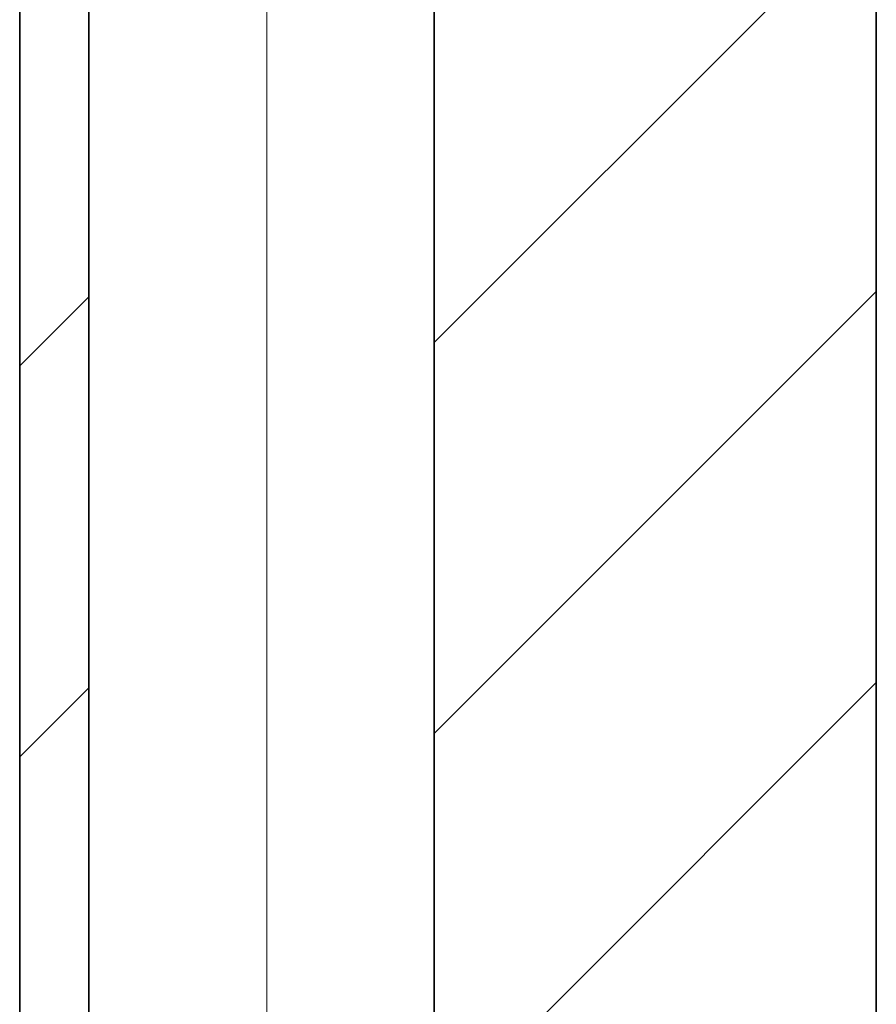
# Model space of a CAD drawing. Extents: x 69 to 739, y -141 to 453.
# Tile 25 of 48: x 284.08 to 290.28, y -31.66 to -24.54. Entities that reach past the tile are written whole.
import ezdxf

# ---------------------------------------------------------------- set-up
doc = ezdxf.new("R2010")
doc.units = 0
doc.layers.get('0').update_dxf_attribs({"lineweight": 5})
for name, color, linetype, lineweight, true_color in [('A_Innenwand', 7, 'Continuous', 35, 0x80ff80), ('A_Vorwand', 1, 'Continuous', 35, 0xff0000), ('S_Kaltwasser-A06HSZRONL', 7, 'Continuous', 18, 0x005e00)]:
    doc.layers.add(name, color=color, linetype=linetype, lineweight=lineweight, true_color=true_color)

# ---------------------------------------------------------------- blocks, each defined once
blk = doc.blocks.new('Referenz-A06HSZRGNL', base_point=(271.9568, -65.6793))
at = {"layer": 'A_Innenwand', "color": 0, "linetype": 'ByBlock', "ltscale": 0.35}
for p, q in [((287.0796, -7.0792), (287.0796, -56.6792)), ((290.2762, -7.0792), (290.2762, -56.6792))]:
    blk.add_line(p, q, dxfattribs=at)
at = {"layer": 'A_Innenwand', "color": 0, "linetype": 'ByBlock', "lineweight": 18, "ltscale": 0.18}
for p, q in [((287.0796, -26.8758), (290.2762, -23.6792)), ((287.0796, -29.7043), (290.2762, -26.5076)), ((287.0796, -32.5327), (290.2762, -29.3361))]:
    blk.add_line(p, q, dxfattribs=at)
at = {"layer": 'A_Vorwand', "color": 0, "linetype": 'ByBlock', "ltscale": 0.35}
for p, q in [((284.082, -56.6792), (284.082, -7.0792)), ((284.582, -56.6792), (284.582, -7.0792))]:
    blk.add_line(p, q, dxfattribs=at)
at = {"layer": 'A_Vorwand', "color": 0, "linetype": 'ByBlock', "lineweight": 18, "ltscale": 0.18}
for p, q in [((284.082, -27.045), (284.582, -26.545)), ((284.082, -29.8734), (284.582, -29.3734))]:
    blk.add_line(p, q, dxfattribs=at)
blk = doc.blocks.new('Referenz-A06HSZRRNL', base_point=(271.9568, -56.6792))
at = {"layer": 'S_Kaltwasser-A06HSZRONL', "linetype": 'Continuous', "ltscale": 0.18}
for p, q in [((285.8693, -46.8792), (285.8693, -5.8792)), ((285.8693, -5.8792), (285.8693, -46.8792)), ((285.8693, -46.8792), (285.8693, -5.8792)), ((285.8693, -5.8792), (285.8693, -46.8792))]:
    blk.add_line(p, q, dxfattribs=at)

msp = doc.modelspace()

# ---------------------------------------------------------------- block references
at = {"color": 251, "lineweight": 25, "ltscale": 0.25, "true_color": 0x585858}
for name, p in [('Referenz-A06HSZRGNL', (271.9568, -65.6793)), ('Referenz-A06HSZRRNL', (271.9568, -56.6792))]:
    msp.add_blockref(name, p, dxfattribs=at)

doc.saveas('drawing.dxf')
